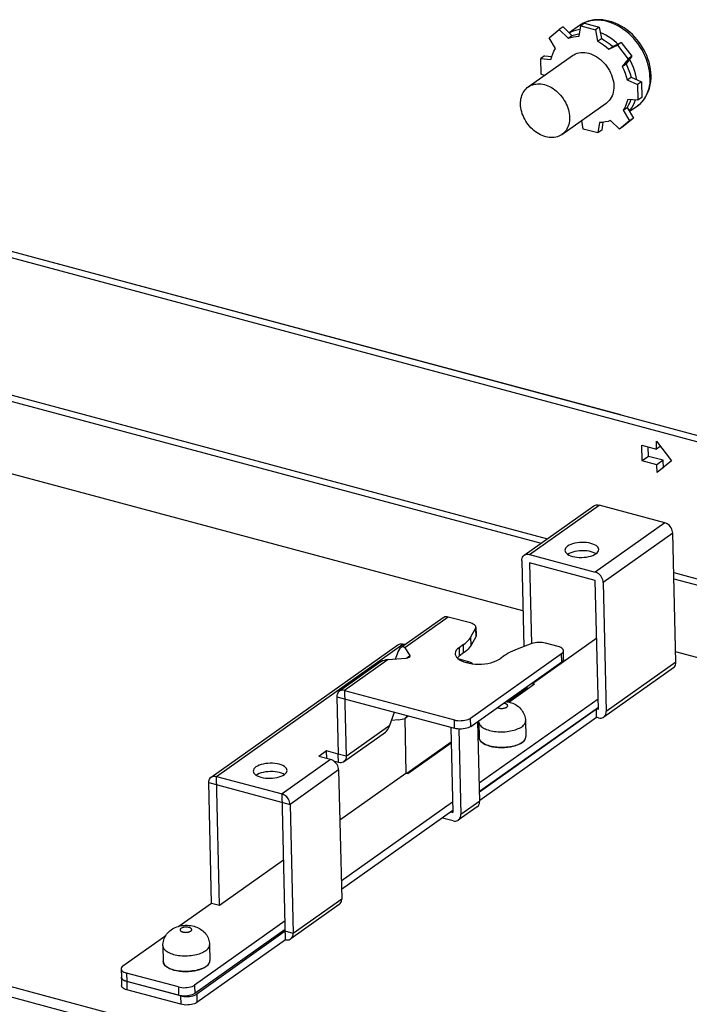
# Model space of a CAD drawing. Header units: millimetres. Extents: x 6 to 414, y 7 to 290.
# Tile 46 of 256: x 147.4 to 153.14, y 122.3 to 130.74. Entities that reach past the tile are written whole.
import ezdxf

# ---------------------------------------------------------------- set-up
doc = ezdxf.new("R2010")
doc.units = ezdxf.units.MM
doc.header["$LTSCALE"] = 23.1
doc.layers.get('0').update_dxf_attribs({"linetype": 'CONTINUOUS'})
doc.layers.add('00_COMPONENTS', color=7, linetype='CONTINUOUS')
doc.layers.add('02___PRT_ALL_AXES', color=7, linetype='CONTINUOUS')

msp = doc.modelspace()

# ---------------------------------------------------------------- linework, layer by layer
at = {"color": 7, "linetype": 'Continuous'}
for p, q in [((152.2415, 130.7153), (152.209, 130.6922)), ((152.2415, 130.7153), (152.3675, 130.6814)), ((151.938, 130.5889), (152.0248, 130.66)), ((152.0573, 130.683), (152.0248, 130.66)), ((152.0248, 130.66), (152.0998, 130.5852)), ((152.0573, 130.683), (152.1323, 130.6083)), ((152.1956, 130.602), (152.209, 130.6922)), ((152.209, 130.6922), (152.335, 130.6584)), ((152.3675, 130.6814), (152.335, 130.6584)), ((152.335, 130.6584), (152.3528, 130.5598)), ((152.3675, 130.6814), (152.3854, 130.5828)), ((151.9914, 130.4966), (151.938, 130.5889)), ((152.0998, 130.5852), (152.1323, 130.6083)), ((152.3528, 130.5598), (152.3854, 130.5828)), ((152.4598, 130.534), (152.4832, 130.5142)), ((152.4832, 130.5142), (152.5555, 130.5494)), ((152.5555, 130.5494), (152.523, 130.5263)), ((152.5555, 130.5494), (152.6469, 130.4305)), ((152.4506, 130.4911), (152.523, 130.5263)), ((152.4506, 130.4911), (152.4832, 130.5142)), ((152.523, 130.5263), (152.6144, 130.4074)), ((151.8981, 130.4344), (151.8656, 130.4113)), ((151.8656, 130.4113), (151.9538, 130.4042)), ((151.8687, 130.277), (151.8656, 130.4113)), ((151.8981, 130.4344), (151.9603, 130.4294)), ((151.9538, 130.4042), (151.9603, 130.4294)), ((152.6144, 130.4074), (152.5646, 130.3428)), ((152.5646, 130.3428), (152.5972, 130.3658)), ((152.6469, 130.4305), (152.5972, 130.3658)), ((152.5972, 130.3658), (152.6106, 130.3378)), ((152.6469, 130.4305), (152.6144, 130.4074)), ((151.8956, 130.2648), (151.8687, 130.277)), ((152.6072, 130.2289), (152.6397, 130.2519)), ((152.6072, 130.2289), (152.6962, 130.1884)), ((152.6397, 130.2519), (152.7287, 130.2115)), ((152.7287, 130.2115), (152.6962, 130.1884)), ((152.7287, 130.2115), (152.7319, 130.0772)), ((152.6962, 130.1884), (152.6993, 130.0542)), ((152.6993, 130.0542), (152.6111, 130.0613)), ((152.7319, 130.0772), (152.6993, 130.0542)), ((152.5735, 129.9689), (152.606, 129.992)), ((152.5735, 129.9689), (152.627, 129.8765)), ((152.606, 129.992), (152.6595, 129.8996)), ((152.2299, 129.8071), (152.2168, 129.8797)), ((152.3693, 129.8635), (152.3559, 129.7733)), ((152.3986, 129.8649), (152.3885, 129.7964)), ((152.5401, 129.8055), (152.4651, 129.8802)), ((152.627, 129.8765), (152.5401, 129.8055)), ((152.6595, 129.8996), (152.5726, 129.8286)), ((152.6595, 129.8996), (152.627, 129.8765)), ((152.3559, 129.7733), (152.2299, 129.8071)), ((152.3885, 129.7964), (152.3559, 129.7733)), ((152.5726, 129.8286), (152.5401, 129.8055)), ((147.2519, 127.494), (151.869, 126.2551)), ((151.714, 125.674), (147.2667, 126.8674)), ((152.339, 126.1646), (152.3289, 126.1705)), ((152.3338, 125.9365), (151.771, 126.0875)), ((151.771, 126.0875), (151.7874, 125.3928)), ((152.36, 124.83), (152.3338, 125.9365)), ((153.0065, 125.9498), (157.6236, 124.7109)), ((151.3079, 125.5234), (151.3096, 125.4518)), ((151.311, 125.535), (151.3127, 125.4634)), ((151.2049, 125.3141), (151.2032, 125.3857)), ((151.2691, 125.3807), (151.2674, 125.4523)), ((151.3096, 125.4518), (151.2691, 125.3807)), ((151.7955, 125.0535), (152.3455, 125.4437)), ((151.1659, 125.3593), (151.1676, 125.2877)), ((151.2049, 125.3141), (151.1676, 125.2877)), ((152.0462, 125.2374), (152.0445, 125.309)), ((152.0622, 125.2623), (152.0605, 125.3339)), ((157.4687, 124.1298), (153.0214, 125.3232)), ((151.2657, 124.6838), (152.0462, 125.2374)), ((151.5924, 124.8931), (151.8123, 125.049)), ((151.7953, 125.0594), (151.7955, 125.0535)), ((151.7955, 125.0535), (151.8123, 125.049)), ((150.1849, 124.992), (150.1982, 124.4289)), ((151.5831, 124.8949), (151.7508, 125.0138)), ((150.1194, 124.9384), (151.1275, 124.6679)), ((152.3579, 124.9187), (151.3396, 124.1964)), ((150.5715, 124.6936), (150.6122, 124.8061)), ((151.3413, 124.1239), (152.3432, 124.8345)), ((152.36, 124.83), (152.3432, 124.8345)), ((152.3449, 124.7629), (152.3432, 124.8345)), ((150.6483, 124.741), (150.5869, 124.7361)), ((150.7003, 124.7536), (150.7114, 124.2847)), ((150.7082, 124.7582), (150.7309, 124.7743)), ((151.1275, 124.6679), (151.1258, 124.7395)), ((151.2657, 124.6838), (151.264, 124.7554)), ((151.3273, 124.7135), (151.336, 124.7196)), ((151.3275, 124.7052), (151.3362, 124.7114)), ((151.336, 124.722), (151.3362, 124.7338)), ((151.336, 124.722), (151.3362, 124.718)), ((151.336, 124.722), (151.3391, 124.5877)), ((151.7358, 124.7315), (151.739, 124.5972)), ((150.1773, 124.3817), (150.5353, 124.6356)), ((150.1982, 124.4289), (150.5715, 124.6936)), ((151.0961, 124.6763), (151.1134, 123.9458)), ((150.7196, 124.2825), (151.0991, 124.5516)), ((150.7282, 124.2802), (151.0992, 124.5433)), ((151.3399, 124.5808), (151.3391, 124.5877)), ((151.6913, 124.5377), (151.7071, 124.5474)), ((151.7071, 124.5474), (151.6975, 124.5412)), ((151.7071, 124.5474), (151.7199, 124.5579)), ((151.7071, 124.5474), (151.7155, 124.5539)), ((151.7199, 124.5579), (151.7294, 124.5688)), ((151.7286, 124.5676), (151.7332, 124.5748)), ((151.7294, 124.5688), (151.7358, 124.5802)), ((151.7384, 124.5894), (151.739, 124.597)), ((150.0317, 124.4095), (150.0302, 124.474)), ((150.1327, 124.3753), (150.0944, 124.3856)), ((150.1982, 124.4289), (150.131, 124.4469)), ((150.1327, 124.3753), (150.131, 124.4469)), ((150.1445, 123.8826), (150.7114, 124.2847)), ((150.7114, 124.2847), (150.7282, 124.2802)), ((149.0208, 124.2026), (149.718, 124.0155)), ((149.1125, 123.1506), (149.0863, 124.2562)), ((149.6687, 124.2707), (149.6586, 124.2765)), ((149.6787, 122.8555), (149.6491, 124.1052)), ((151.1113, 124.0345), (150.1569, 123.3576)), ((151.0957, 123.9506), (151.1134, 123.9458)), ((142.2791, 123.8078), (165.2978, 117.6311)), ((149.1125, 123.1506), (149.6625, 123.5407)), ((148.7657, 122.9704), (149.0453, 123.1687)), ((149.0453, 123.1687), (149.1125, 123.1506)), ((149.6749, 123.0157), (148.8997, 122.4659)), ((148.2864, 122.6305), (148.6526, 122.8901)), ((149.677, 122.9271), (148.9182, 122.3889)), ((149.7443, 122.909), (149.677, 122.9271)), ((148.6286, 122.8018), (148.6317, 122.6675)), ((149.0285, 122.8113), (149.0316, 122.677)), ((148.2705, 122.6056), (148.2722, 122.5339)), ((148.6325, 122.6606), (148.6317, 122.6675)), ((148.984, 122.6174), (148.9997, 122.6272)), ((148.9997, 122.6272), (148.9901, 122.621)), ((148.9997, 122.6272), (149.0125, 122.6377)), ((148.9997, 122.6272), (149.0081, 122.6337)), ((149.0125, 122.6377), (149.022, 122.6486)), ((149.0212, 122.6474), (149.0258, 122.6546)), ((149.022, 122.6486), (149.0284, 122.66)), ((149.0311, 122.6692), (149.0316, 122.6768)), ((148.2722, 122.533), (148.2739, 122.4614)), ((148.7615, 122.45), (148.3162, 122.5695)), ((148.3162, 122.5695), (148.3179, 122.4979)), ((148.78, 122.373), (148.318, 122.497)), ((148.318, 122.497), (148.3197, 122.4253)), ((148.7615, 122.45), (148.7632, 122.3784)), ((148.8997, 122.4659), (148.9014, 122.3943)), ((148.78, 122.373), (148.7817, 122.3014)), ((148.8974, 122.3781), (148.9086, 122.3831)), ((148.9086, 122.3831), (148.9182, 122.3889)), ((148.9182, 122.3889), (148.9199, 122.3173))]:
    msp.add_line(p, q, dxfattribs=at)
at = {"color": 4, "linetype": 'Continuous'}
msp.add_line((152.5518, 127.3565), (147.5112, 128.709), dxfattribs=at)
at = {"color": 3, "linetype": 'Continuous'}
for p, q in [((147.2506, 127.5473), (151.9232, 126.2935)), ((151.7247, 126.1528), (152.3209, 126.5756)), ((151.7693, 126.1591), (152.3655, 126.582)), ((152.9284, 126.431), (152.3655, 126.582)), ((152.9284, 126.431), (152.3321, 126.0081)), ((152.9973, 126.3413), (152.401, 125.9184)), ((153.0235, 125.2348), (152.9973, 126.3413)), ((151.7693, 126.1591), (152.3321, 126.0081)), ((151.7038, 126.1055), (151.7212, 125.3679)), ((153.0053, 126.0032), (157.6778, 124.7493)), ((152.401, 125.9184), (152.4273, 124.812)), ((151.0292, 125.6161), (150.6712, 125.3622)), ((151.0738, 125.6224), (150.7005, 125.3577)), ((151.2653, 125.5711), (151.0738, 125.6224)), ((151.2674, 125.4523), (151.3079, 125.5234)), ((149.0417, 124.2498), (150.6406, 125.3839)), ((149.0863, 124.2562), (150.6852, 125.3903)), ((150.7038, 125.3853), (150.6852, 125.3903)), ((151.2032, 125.3857), (151.1659, 125.3593)), ((151.7905, 125.3939), (151.6633, 125.3461)), ((152.0147, 125.37), (151.9072, 125.3988)), ((150.635, 125.3041), (150.6196, 125.2616)), ((150.7005, 125.3577), (150.744, 125.2933)), ((151.264, 124.7554), (152.0445, 125.309)), ((150.4983, 125.2395), (150.1403, 124.9856)), ((150.5581, 125.2567), (150.1849, 124.992)), ((150.5581, 125.2567), (150.7095, 125.2688)), ((150.7148, 125.2694), (150.744, 125.2933)), ((151.2481, 125.2392), (151.1591, 125.2631)), ((151.2481, 125.2392), (151.2348, 125.2298)), ((151.5561, 125.2911), (151.5187, 125.2646)), ((153.0235, 125.2348), (152.4273, 124.812)), ((153.0025, 125.1876), (152.4063, 124.7647)), ((150.1849, 124.992), (151.1258, 124.7395)), ((150.1194, 124.9384), (150.131, 124.4469)), ((152.3596, 124.847), (151.3413, 124.1248)), ((151.3432, 124.0431), (151.327, 124.7273)), ((151.343, 124.0523), (152.3449, 124.7629)), ((152.3617, 124.7584), (152.3449, 124.7629)), ((151.1632, 124.6624), (151.1806, 123.9278)), ((150.0302, 124.474), (149.9646, 124.4275)), ((150.131, 124.4469), (150.0302, 124.474)), ((150.0654, 124.4004), (149.6491, 124.1052)), ((150.0654, 124.4004), (149.9646, 124.4275)), ((150.1343, 124.3108), (149.718, 124.0155)), ((150.1343, 124.3108), (150.1605, 123.2043)), ((149.0453, 123.1687), (149.0208, 124.2026)), ((149.0863, 124.2562), (149.6491, 124.1052)), ((151.3432, 124.0431), (151.1806, 123.9278)), ((149.718, 124.0155), (149.7443, 122.909)), ((151.113, 123.9629), (150.1586, 123.2859)), ((151.3223, 123.9959), (151.1597, 123.8806)), ((151.1151, 123.8742), (151.0229, 123.8989)), ((142.2812, 123.7183), (165.2999, 117.5415)), ((150.1605, 123.2043), (149.7443, 122.909)), ((150.1396, 123.1571), (149.7233, 122.8618)), ((149.6766, 122.9441), (148.9014, 122.3943)), ((149.6787, 122.8555), (148.9199, 122.3173)), ((148.2723, 122.5319), (148.2722, 122.5339)), ((148.7632, 122.3784), (148.3179, 122.4979)), ((148.7817, 122.3014), (148.3197, 122.4253)), ((148.7772, 122.3753), (148.7632, 122.3784)), ((148.7918, 122.3733), (148.7772, 122.3753))]:
    msp.add_line(p, q, dxfattribs=at)
at = {"color": 7, "linetype": 'Continuous'}
for points in [[(152.1323, 130.6083), (152.155, 130.6158), (152.1785, 130.6211), (152.1988, 130.6237)], [(152.0998, 130.5852), (152.1225, 130.5928), (152.146, 130.5981), (152.1704, 130.6011), (152.1956, 130.602)], [(152.3528, 130.5598), (152.3784, 130.5453), (152.4032, 130.5291), (152.4273, 130.511), (152.4506, 130.4911)], [(152.3854, 130.5828), (152.4109, 130.5684), (152.4357, 130.5521), (152.4598, 130.534)], [(151.9603, 130.4294), (151.9687, 130.4531), (151.9791, 130.4755), (151.9914, 130.4966)], [(152.1378, 130.4367), (152.1493, 130.444), (152.1631, 130.4509), (152.1778, 130.4564), (152.1932, 130.4603), (152.2092, 130.4627), (152.2258, 130.4635), (152.2427, 130.4628), (152.2598, 130.4604), (152.2772, 130.4565), (152.2945, 130.4511), (152.3118, 130.4442), (152.3289, 130.4359), (152.3456, 130.4261), (152.362, 130.4151), (152.3778, 130.4027), (152.3929, 130.3893), (152.4073, 130.3747), (152.4208, 130.3592), (152.4334, 130.3429), (152.4449, 130.3257), (152.4554, 130.308), (152.4646, 130.2897), (152.4727, 130.271), (152.4794, 130.2521), (152.4847, 130.233), (152.4887, 130.214), (152.4913, 130.1951), (152.4925, 130.1764)], [(152.5646, 130.3428), (152.5781, 130.3148), (152.5897, 130.2865), (152.5994, 130.2578), (152.6072, 130.2289)], [(152.6106, 130.3378), (152.6222, 130.3095), (152.6319, 130.2809), (152.6397, 130.2519)], [(152.4925, 130.1764), (152.4922, 130.158), (152.4905, 130.1403), (152.4873, 130.1232), (152.4828, 130.1068), (152.4769, 130.0912), (152.4697, 130.0767), (152.4612, 130.0632), (152.4514, 130.0508), (152.4406, 130.0397), (152.4286, 130.0299), (152.4271, 130.0288)], [(152.6111, 130.0613), (152.6046, 130.0362), (152.5962, 130.0124), (152.5858, 129.99), (152.5735, 129.9689)], [(152.6371, 130.0592), (152.6287, 130.0355), (152.6183, 130.013), (152.606, 129.992)], [(152.4189, 129.8674), (152.3945, 129.8643), (152.3693, 129.8635)], [(152.4651, 129.8802), (152.4424, 129.8727), (152.4189, 129.8674)], [(152.3289, 126.1705), (152.3143, 126.1767), (152.2978, 126.1819), (152.2797, 126.186), (152.2603, 126.1889), (152.2401, 126.1905), (152.2195, 126.1907), (152.1988, 126.1897), (152.1786, 126.1874), (152.1592, 126.1838), (152.1411, 126.1791), (152.1245, 126.1733), (152.11, 126.1665), (152.0974, 126.1589)], [(151.3127, 125.4634), (151.3123, 125.4587), (151.3096, 125.4518)], [(151.2691, 125.3807), (151.2617, 125.3691), (151.253, 125.3576), (151.2429, 125.3464), (151.2315, 125.3354), (151.2189, 125.3246), (151.2049, 125.3141)], [(151.1676, 125.2877), (151.1542, 125.2766), (151.1497, 125.2716)], [(152.0621, 125.2623), (152.0616, 125.2573), (152.0588, 125.2503), (152.0537, 125.2437), (152.0462, 125.2374)], [(151.5722, 124.8754), (151.5685, 124.8773), (151.5643, 124.8789), (151.5598, 124.8803), (151.5549, 124.8814), (151.5498, 124.8823), (151.5461, 124.8827)], [(151.5668, 124.8973), (151.576, 124.8962), (151.59, 124.8937)], [(151.5747, 124.8498), (151.5775, 124.852), (151.5797, 124.8543), (151.5813, 124.8567), (151.5823, 124.8592), (151.5827, 124.8617), (151.5825, 124.8642), (151.5816, 124.8666), (151.5801, 124.869), (151.578, 124.8713), (151.5754, 124.8735), (151.5722, 124.8754)], [(151.59, 124.8937), (151.6033, 124.8905), (151.6156, 124.8867), (151.6272, 124.8823), (151.6383, 124.8774), (151.6489, 124.8719), (151.6593, 124.8656), (151.6692, 124.8587), (151.6788, 124.8509), (151.6879, 124.8425), (151.6966, 124.833), (151.7045, 124.8231), (151.711, 124.8135), (151.7168, 124.8035), (151.7223, 124.7923), (151.7269, 124.7805), (151.7305, 124.769), (151.7331, 124.7572), (151.735, 124.7446), (151.7358, 124.7315)], [(151.4944, 124.846), (151.4969, 124.8448), (151.5011, 124.8432), (151.5056, 124.8418), (151.5105, 124.8407), (151.5156, 124.8398)], [(151.5156, 124.8398), (151.521, 124.8392), (151.5265, 124.8388), (151.5321, 124.8388), (151.5377, 124.839), (151.5433, 124.8395), (151.5487, 124.8402), (151.5539, 124.8413), (151.5588, 124.8425), (151.5634, 124.8441), (151.5677, 124.8458), (151.5714, 124.8477), (151.5747, 124.8498)], [(151.3362, 124.718), (151.3377, 124.7111), (151.3404, 124.7043), (151.3443, 124.6976), (151.3494, 124.691), (151.3557, 124.6847), (151.363, 124.6787), (151.3714, 124.673), (151.3809, 124.6676), (151.3913, 124.6625), (151.4025, 124.6579), (151.4146, 124.6536), (151.4275, 124.6499), (151.441, 124.6466), (151.4551, 124.6438), (151.4697, 124.6415), (151.4847, 124.6397), (151.5, 124.6385), (151.5156, 124.6378), (151.5313, 124.6376), (151.547, 124.638), (151.5626, 124.639), (151.578, 124.6405), (151.5933, 124.6425), (151.6081, 124.6451), (151.6225, 124.6481), (151.6364, 124.6517), (151.6496, 124.6557), (151.6622, 124.6601), (151.674, 124.665), (151.6849, 124.6702), (151.6949, 124.6758), (151.7039, 124.6817)], [(151.7039, 124.6817), (151.7119, 124.6878), (151.7188, 124.6942), (151.7246, 124.7009), (151.7292, 124.7076), (151.7326, 124.7145), (151.7348, 124.7215), (151.7358, 124.7285), (151.7358, 124.7315)], [(151.2657, 124.6838), (151.256, 124.678), (151.2448, 124.673), (151.2319, 124.6688), (151.2178, 124.6655), (151.2027, 124.6632), (151.1872, 124.662), (151.1715, 124.6618), (151.1561, 124.6628), (151.1415, 124.6648), (151.1275, 124.6679)], [(151.3391, 124.5878), (151.3398, 124.5814), (151.3436, 124.57), (151.3508, 124.5589)], [(151.3927, 124.529), (151.382, 124.5344), (151.3723, 124.5402), (151.3638, 124.5463), (151.3564, 124.5528), (151.3503, 124.5595), (151.3455, 124.5664), (151.342, 124.5736), (151.3399, 124.5808)], [(151.3508, 124.5589), (151.3612, 124.5484), (151.3746, 124.5387), (151.3909, 124.5299)], [(151.6975, 124.5412), (151.687, 124.5353), (151.6753, 124.5299), (151.6628, 124.5249), (151.6494, 124.5203), (151.6353, 124.5162), (151.6204, 124.5127), (151.6051, 124.5097), (151.5893, 124.5072), (151.5731, 124.5054), (151.5567, 124.5041), (151.5402, 124.5034), (151.5237, 124.5034), (151.5073, 124.5039), (151.4911, 124.5051), (151.4752, 124.5069), (151.4598, 124.5092), (151.4449, 124.5121), (151.4307, 124.5156), (151.4172, 124.5196)], [(151.6064, 124.5099), (151.6304, 124.515), (151.6528, 124.5214), (151.6733, 124.529), (151.6913, 124.5377)], [(151.7155, 124.5539), (151.7226, 124.5607), (151.7286, 124.5676)], [(151.7332, 124.5748), (151.7365, 124.5821), (151.7384, 124.5894)], [(151.7358, 124.5802), (151.7388, 124.5919), (151.739, 124.5972)], [(151.3909, 124.5299), (151.4097, 124.5221), (151.4307, 124.5156)], [(151.4172, 124.5196), (151.4045, 124.5241), (151.3927, 124.529)], [(151.4307, 124.5156), (151.4535, 124.5104), (151.4779, 124.5065), (151.5032, 124.5042), (151.5292, 124.5033), (151.5554, 124.504), (151.5812, 124.5062), (151.6064, 124.5099)], [(150.1773, 124.3817), (150.1719, 124.3784), (150.163, 124.3749), (150.1534, 124.3732), (150.1433, 124.3734), (150.1327, 124.3753)], [(150.1982, 124.4289), (150.1976, 124.4178), (150.1954, 124.4076), (150.1916, 124.3984), (150.1864, 124.3902), (150.1797, 124.3835), (150.1773, 124.3817)], [(149.6586, 124.2765), (149.644, 124.2828), (149.6275, 124.288), (149.6094, 124.2921), (149.59, 124.295), (149.5698, 124.2966), (149.5492, 124.2968), (149.5285, 124.2958), (149.5083, 124.2935), (149.4889, 124.2899), (149.4707, 124.2852), (149.4542, 124.2793), (149.4397, 124.2726), (149.4271, 124.265)], [(148.6525, 122.89), (148.6601, 122.9014), (148.6687, 122.9122), (148.6783, 122.9223), (148.6886, 122.9316), (148.6997, 122.9402)], [(148.6997, 122.9402), (148.7104, 122.9472), (148.7219, 122.9537), (148.7344, 122.9596), (148.7476, 122.9649), (148.7614, 122.9693)], [(148.7614, 122.9693), (148.7759, 122.973), (148.7913, 122.9758), (148.807, 122.9778), (148.8225, 122.9787), (148.838, 122.9787), (148.8535, 122.9778), (148.8686, 122.976), (148.8827, 122.9735), (148.8959, 122.9702), (148.9082, 122.9665), (148.9198, 122.9621), (148.9309, 122.9572), (148.9415, 122.9517), (148.9519, 122.9454), (148.9619, 122.9384), (148.9714, 122.9307), (148.9805, 122.9223), (148.9892, 122.9128), (148.9971, 122.9029), (149.0036, 122.8933), (149.0094, 122.8833), (149.0149, 122.872), (149.0195, 122.8603), (149.0231, 122.8488), (149.0258, 122.8369), (149.0276, 122.8244), (149.0285, 122.8113)], [(148.7833, 122.9521), (148.7805, 122.9499), (148.7784, 122.9475), (148.7767, 122.9451), (148.7757, 122.9426), (148.7753, 122.9401), (148.7756, 122.9377), (148.7765, 122.9352), (148.7779, 122.9328), (148.78, 122.9305), (148.7827, 122.9284), (148.7859, 122.9264), (148.7896, 122.9246), (148.7937, 122.923), (148.7982, 122.9216), (148.8031, 122.9205), (148.8083, 122.9196), (148.8136, 122.919), (148.8191, 122.9186), (148.8247, 122.9185), (148.8303, 122.9188), (148.8359, 122.9193), (148.8413, 122.92), (148.8465, 122.9211), (148.8514, 122.9223), (148.856, 122.9238), (148.8603, 122.9256), (148.864, 122.9275), (148.8673, 122.9295)], [(148.8673, 122.9295), (148.8701, 122.9318), (148.8723, 122.9341), (148.8739, 122.9365), (148.8749, 122.939), (148.8753, 122.9415), (148.8751, 122.944), (148.8742, 122.9464), (148.8727, 122.9488), (148.8706, 122.9511), (148.868, 122.9532), (148.8648, 122.9552), (148.8611, 122.957), (148.857, 122.9587), (148.8524, 122.96), (148.8475, 122.9612), (148.8424, 122.9621), (148.837, 122.9627), (148.8315, 122.963), (148.8259, 122.9631), (148.8203, 122.9629), (148.8148, 122.9624), (148.8094, 122.9616), (148.8042, 122.9606), (148.7992, 122.9593), (148.7946, 122.9578), (148.7904, 122.9561), (148.7866, 122.9542), (148.7833, 122.9521)], [(148.6286, 122.8018), (148.6288, 122.8148), (148.6301, 122.8278), (148.6324, 122.8407), (148.6359, 122.8535), (148.6404, 122.866), (148.6459, 122.8782), (148.6525, 122.89)], [(148.6286, 122.8018), (148.6289, 122.7978), (148.6303, 122.7909), (148.633, 122.784), (148.637, 122.7774), (148.642, 122.7708), (148.6483, 122.7645), (148.6556, 122.7585), (148.6641, 122.7528), (148.6735, 122.7473), (148.6839, 122.7423), (148.6952, 122.7376), (148.7073, 122.7334), (148.7201, 122.7297), (148.7336, 122.7263), (148.7477, 122.7235), (148.7623, 122.7212), (148.7773, 122.7195), (148.7927, 122.7182), (148.8082, 122.7176), (148.8239, 122.7174), (148.8396, 122.7178), (148.8552, 122.7188), (148.8707, 122.7203), (148.8859, 122.7223), (148.9007, 122.7249), (148.9151, 122.7279), (148.929, 122.7315), (148.9423, 122.7355), (148.9548, 122.7399), (148.9666, 122.7447), (148.9775, 122.75), (148.9875, 122.7556), (148.9965, 122.7614)], [(148.9965, 122.7614), (149.0045, 122.7676), (149.0114, 122.774), (149.0172, 122.7806), (149.0218, 122.7874), (149.0252, 122.7943), (149.0274, 122.8013), (149.0284, 122.8083), (149.0285, 122.8113)], [(148.2864, 122.6305), (148.2789, 122.6241), (148.2738, 122.6175), (148.271, 122.6106), (148.2705, 122.6055)], [(148.2705, 122.6055), (148.2706, 122.6036), (148.2727, 122.5967), (148.2772, 122.5901), (148.284, 122.5839), (148.2929, 122.5783), (148.3036, 122.5735), (148.3162, 122.5695)], [(148.6318, 122.6675), (148.6324, 122.6612), (148.6362, 122.6498), (148.6434, 122.6387)], [(148.6854, 122.6088), (148.6746, 122.6142), (148.6649, 122.62), (148.6564, 122.6261), (148.649, 122.6325), (148.6429, 122.6393), (148.6381, 122.6462), (148.6347, 122.6534), (148.6325, 122.6606)], [(148.6434, 122.6387), (148.6538, 122.6282), (148.6673, 122.6185), (148.6835, 122.6097)], [(148.6835, 122.6097), (148.7023, 122.6019), (148.7233, 122.5954)], [(148.7098, 122.5994), (148.6971, 122.6038), (148.6854, 122.6088)], [(148.9901, 122.621), (148.9796, 122.6151), (148.968, 122.6097), (148.9554, 122.6046), (148.942, 122.6001), (148.9279, 122.596), (148.9131, 122.5925), (148.8977, 122.5895), (148.8819, 122.587), (148.8657, 122.5852), (148.8493, 122.5839), (148.8328, 122.5832), (148.8163, 122.5832), (148.7999, 122.5837), (148.7837, 122.5849), (148.7678, 122.5867), (148.7524, 122.589), (148.7375, 122.5919), (148.7233, 122.5954), (148.7098, 122.5994)], [(148.7233, 122.5954), (148.7462, 122.5902), (148.7705, 122.5863), (148.7958, 122.584), (148.8218, 122.5831), (148.848, 122.5838), (148.8738, 122.586), (148.899, 122.5897)], [(148.899, 122.5897), (148.923, 122.5948), (148.9454, 122.6012), (148.9659, 122.6088), (148.984, 122.6174)], [(149.0081, 122.6337), (149.0153, 122.6404), (149.0212, 122.6474)], [(149.0258, 122.6546), (149.0291, 122.6619), (149.0311, 122.6692)], [(149.0284, 122.66), (149.0314, 122.6717), (149.0316, 122.677)], [(148.318, 122.497), (148.3054, 122.501), (148.2946, 122.5058), (148.2857, 122.5114), (148.2789, 122.5176), (148.2744, 122.5242), (148.2723, 122.531), (148.2722, 122.533)], [(148.7615, 122.45), (148.7755, 122.4469), (148.7901, 122.4449), (148.8055, 122.444), (148.8212, 122.4441), (148.8368, 122.4453), (148.8518, 122.4476), (148.8659, 122.4509), (148.8788, 122.4551), (148.89, 122.4601), (148.8997, 122.4659)], [(148.78, 122.373), (148.794, 122.3699), (148.8086, 122.3679), (148.8241, 122.3669), (148.8397, 122.3671), (148.8553, 122.3683), (148.8703, 122.3706), (148.8844, 122.3739), (148.8974, 122.3781)]]:
    msp.add_lwpolyline(points, dxfattribs=at)
at = {"color": 3, "linetype": 'Continuous'}
for points in [[(152.3209, 126.5756), (152.3263, 126.5789), (152.3352, 126.5824), (152.3448, 126.5841), (152.3549, 126.5839), (152.3655, 126.582)], [(152.9973, 126.3413), (152.9961, 126.3529), (152.9935, 126.3643), (152.9892, 126.3758), (152.9834, 126.3868), (152.9764, 126.3972), (152.9682, 126.4067), (152.959, 126.4149), (152.9492, 126.4219), (152.939, 126.4272), (152.9284, 126.431)], [(152.0957, 126.2305), (152.0857, 126.2221), (152.0785, 126.2135), (152.0741, 126.2044), (152.0726, 126.1944)], [(152.3625, 126.2012), (152.361, 126.2096), (152.3567, 126.2185), (152.3495, 126.227), (152.3396, 126.2349), (152.3272, 126.2421), (152.3126, 126.2483), (152.2961, 126.2535), (152.278, 126.2576), (152.2586, 126.2605), (152.2384, 126.2621), (152.2178, 126.2624), (152.1971, 126.2613), (152.1769, 126.259), (152.1575, 126.2554), (152.1394, 126.2507), (152.1228, 126.2449), (152.1083, 126.2382), (152.0957, 126.2305)], [(151.7038, 126.1055), (151.7044, 126.1166), (151.7065, 126.1268), (151.7103, 126.1361), (151.7156, 126.1442), (151.7223, 126.1509), (151.7247, 126.1528)], [(151.7247, 126.1528), (151.7301, 126.156), (151.739, 126.1595), (151.7486, 126.1612), (151.7587, 126.1611), (151.7693, 126.1591)], [(152.0726, 126.1944), (152.074, 126.186), (152.0783, 126.1771), (152.0856, 126.1686), (152.0954, 126.1607)], [(152.0954, 126.1607), (152.1078, 126.1535), (152.1224, 126.1473), (152.1389, 126.1421), (152.1571, 126.138), (152.1764, 126.1351), (152.1966, 126.1335), (152.2173, 126.1332), (152.2379, 126.1343), (152.2581, 126.1366), (152.2775, 126.1402), (152.2957, 126.1449), (152.3122, 126.1507), (152.3267, 126.1574), (152.3393, 126.1651)], [(152.3393, 126.1651), (152.3493, 126.1735), (152.3565, 126.1821), (152.3609, 126.1912), (152.3625, 126.2012)], [(152.401, 125.9184), (152.3999, 125.93), (152.3972, 125.9414), (152.3929, 125.9529), (152.3872, 125.964), (152.3801, 125.9743), (152.372, 125.9838), (152.3628, 125.9921), (152.353, 125.999), (152.3428, 126.0043), (152.3321, 126.0081)], [(151.0738, 125.6224), (151.0632, 125.6244), (151.0531, 125.6245), (151.0435, 125.6228), (151.0346, 125.6194), (151.0292, 125.6161)], [(151.311, 125.535), (151.3108, 125.5372), (151.3087, 125.5441), (151.3041, 125.5506), (151.2973, 125.5567), (151.2884, 125.5623), (151.2778, 125.567), (151.2653, 125.5711)], [(151.3079, 125.5234), (151.3106, 125.5304), (151.311, 125.535)], [(150.6407, 125.3839), (150.6461, 125.3872), (150.6549, 125.3906), (150.6645, 125.3923), (150.6746, 125.3922), (150.6852, 125.3903)], [(151.2032, 125.3857), (151.2172, 125.3962), (151.2298, 125.407), (151.2412, 125.418), (151.2513, 125.4292), (151.26, 125.4407), (151.2674, 125.4523)], [(151.9072, 125.3988), (151.8933, 125.4019), (151.8788, 125.4039), (151.8635, 125.4048), (151.8479, 125.4047), (151.8324, 125.4035), (151.8174, 125.4013), (151.8035, 125.3981), (151.7905, 125.3939)], [(151.1659, 125.3593), (151.1525, 125.3482), (151.1425, 125.3368), (151.1358, 125.3248), (151.1326, 125.3126), (151.1324, 125.307)], [(151.1324, 125.307), (151.1331, 125.3003), (151.1371, 125.2883), (151.1446, 125.2767)], [(151.6633, 125.3461), (151.6429, 125.3379), (151.6234, 125.3294), (151.6049, 125.3204), (151.5875, 125.311), (151.5712, 125.3012), (151.5561, 125.2911)], [(152.0605, 125.3339), (152.0603, 125.3359), (152.0582, 125.3428), (152.0537, 125.3494), (152.0469, 125.3555), (152.038, 125.3611), (152.0273, 125.3659), (152.0147, 125.37)], [(152.0445, 125.309), (152.052, 125.3153), (152.0571, 125.322), (152.0599, 125.3289), (152.0605, 125.3339)], [(151.1446, 125.2767), (151.1555, 125.2657), (151.1697, 125.2555), (151.1867, 125.2462), (151.2065, 125.2381), (151.2285, 125.2312), (151.2525, 125.2257), (151.278, 125.2217), (151.3047, 125.2192), (151.332, 125.2184), (151.3594, 125.2191), (151.3866, 125.2214), (151.413, 125.2252), (151.4382, 125.2306), (151.4617, 125.2373), (151.4833, 125.2453), (151.5022, 125.2544), (151.5187, 125.2646)], [(151.2807, 125.2215), (151.2788, 125.2232), (151.2689, 125.2302), (151.2588, 125.2355), (151.2481, 125.2392)], [(153.0025, 125.1876), (153.005, 125.1895), (153.0116, 125.1962), (153.0169, 125.2043), (153.0207, 125.2136), (153.0229, 125.2237), (153.0235, 125.2348)], [(150.1403, 124.9856), (150.1378, 124.9837), (150.1312, 124.977), (150.1259, 124.9689), (150.1221, 124.9596), (150.1199, 124.9495), (150.1194, 124.9384)], [(150.1849, 124.992), (150.1742, 124.9939), (150.1642, 124.994), (150.1545, 124.9923), (150.1457, 124.9889), (150.1403, 124.9856)], [(151.7553, 125.0086), (151.7491, 125.0157), (151.7441, 125.0231)], [(152.4063, 124.7647), (152.4088, 124.7666), (152.4154, 124.7733), (152.4207, 124.7814), (152.4245, 124.7907), (152.4267, 124.8009), (152.4273, 124.812)], [(151.1258, 124.7395), (151.1398, 124.7364), (151.1544, 124.7344), (151.1698, 124.7335), (151.1855, 124.7336), (151.201, 124.7348), (151.2161, 124.7371), (151.2302, 124.7404), (151.2431, 124.7446), (151.2543, 124.7496), (151.264, 124.7554)], [(152.3617, 124.7584), (152.3724, 124.7564), (152.3824, 124.7563), (152.3921, 124.758), (152.4009, 124.7615), (152.4063, 124.7647)], [(149.6922, 124.3073), (149.6907, 124.3157), (149.6864, 124.3246), (149.6792, 124.3331), (149.6693, 124.341), (149.6569, 124.3482), (149.6423, 124.3544), (149.6258, 124.3596), (149.6077, 124.3637), (149.5883, 124.3666), (149.5681, 124.3682), (149.5475, 124.3684), (149.5268, 124.3674), (149.5066, 124.3651), (149.4872, 124.3615), (149.4691, 124.3568), (149.4525, 124.351), (149.438, 124.3442), (149.4254, 124.3366)], [(150.0961, 124.3844), (150.0863, 124.3913), (150.0761, 124.3966), (150.0654, 124.4004)], [(150.1343, 124.3108), (150.1332, 124.3223), (150.1305, 124.3338), (150.1262, 124.3452), (150.1205, 124.3563), (150.1134, 124.3667), (150.1052, 124.3761), (150.0961, 124.3844)], [(149.4254, 124.3366), (149.4154, 124.3282), (149.4082, 124.3195), (149.4038, 124.3105), (149.4022, 124.3005)], [(149.4022, 124.3005), (149.4037, 124.2921), (149.408, 124.2832), (149.4152, 124.2747), (149.4251, 124.2668)], [(149.669, 124.2712), (149.679, 124.2796), (149.6862, 124.2882), (149.6906, 124.2973), (149.6922, 124.3073)], [(149.0208, 124.2026), (149.0214, 124.2137), (149.0235, 124.2239), (149.0273, 124.2332), (149.0326, 124.2413), (149.0393, 124.248), (149.0417, 124.2498)], [(149.0417, 124.2498), (149.0471, 124.2531), (149.056, 124.2566), (149.0656, 124.2583), (149.0757, 124.2581), (149.0863, 124.2562)], [(149.4251, 124.2668), (149.4375, 124.2596), (149.4521, 124.2534), (149.4686, 124.2482), (149.4867, 124.2441), (149.5061, 124.2412), (149.5263, 124.2396), (149.5469, 124.2393), (149.5676, 124.2404), (149.5878, 124.2427), (149.6072, 124.2463), (149.6253, 124.251), (149.6419, 124.2568), (149.6564, 124.2635), (149.669, 124.2712)], [(149.718, 124.0155), (149.7169, 124.0271), (149.7142, 124.0385), (149.7099, 124.05), (149.7042, 124.0611), (149.6972, 124.0714), (149.689, 124.0809), (149.6798, 124.0892), (149.67, 124.0961), (149.6598, 124.1014), (149.6491, 124.1052)], [(151.3223, 123.9959), (151.3247, 123.9978), (151.3314, 124.0045), (151.3366, 124.0126), (151.3404, 124.0219), (151.3426, 124.032), (151.3432, 124.0431)], [(151.1151, 123.8742), (151.1257, 123.8723), (151.1358, 123.8721), (151.1454, 123.8738), (151.1543, 123.8773), (151.1597, 123.8806)], [(151.1597, 123.8806), (151.1621, 123.8824), (151.1688, 123.8891), (151.174, 123.8972), (151.1778, 123.9065), (151.18, 123.9167), (151.1806, 123.9278)], [(150.1396, 123.1571), (150.142, 123.1589), (150.1487, 123.1656), (150.154, 123.1737), (150.1578, 123.183), (150.1599, 123.1932), (150.1605, 123.2043)], [(149.6787, 122.8555), (149.6894, 122.8535), (149.6994, 122.8534), (149.7091, 122.8551), (149.7179, 122.8585), (149.7233, 122.8618)], [(149.7233, 122.8618), (149.7258, 122.8637), (149.7324, 122.8704), (149.7377, 122.8785), (149.7415, 122.8878), (149.7437, 122.8979), (149.7443, 122.909)], [(148.3179, 122.4979), (148.3053, 122.5019), (148.2946, 122.5067), (148.2857, 122.5123), (148.2789, 122.5185), (148.2744, 122.5251), (148.2723, 122.5319)], [(148.3197, 122.4253), (148.307, 122.4294), (148.2963, 122.4342), (148.2874, 122.4398), (148.2806, 122.4459), (148.2761, 122.4526), (148.274, 122.4594), (148.2739, 122.4614)], [(148.9014, 122.3943), (148.8917, 122.3885), (148.8805, 122.3835), (148.8676, 122.3793), (148.8535, 122.376), (148.8385, 122.3737), (148.8229, 122.3725), (148.8072, 122.3723), (148.7918, 122.3733)], [(148.9199, 122.3173), (148.9103, 122.3115), (148.8991, 122.3065), (148.8861, 122.3023), (148.872, 122.299), (148.857, 122.2967), (148.8414, 122.2955), (148.8258, 122.2953), (148.8103, 122.2963), (148.7957, 122.2983), (148.7817, 122.3014)]]:
    msp.add_lwpolyline(points, dxfattribs=at)
for centre, major_axis, ratio, start_param, end_param in [((150.665, 125.2597), (0.0233, 0.1073), 0.375013, -0.344273, 1.226524), ((150.597, 125.2115), (0.1114, -0.0095), 0.404008, 1.961988, 2.695968), ((150.6809, 125.2934), (0.0652, -0.0075), 0.364945, 5.208132, 6.586454)]:
    msp.add_ellipse(centre, major_axis=major_axis, ratio=ratio, start_param=start_param, end_param=end_param, dxfattribs=at)
at = {"color": 7, "linetype": 'Continuous'}
for centre, major_axis, ratio, start_param, end_param in [((150.6094, 124.7863), (0.1114, -0.0095), 0.404008, 5.103581, 6.289594), ((150.5415, 124.7381), (0.0233, 0.1073), 0.375013, -2.751929, -1.915069)]:
    msp.add_ellipse(centre, major_axis=major_axis, ratio=ratio, start_param=start_param, end_param=end_param, dxfattribs=at)
at = {"layer": '00_COMPONENTS', "color": 3, "linetype": 'Continuous'}
for p, q in [((141.3154, 130.3716), (175.3394, 121.2417)), ((152.7898, 126.9999), (152.7878, 127.0809)), ((152.9158, 126.9661), (152.7898, 126.9999)), ((152.9174, 126.899), (152.9158, 126.9661))]:
    msp.add_line(p, q, dxfattribs=at)
at = {"layer": '00_COMPONENTS', "color": 7, "linetype": 'Continuous'}
for p, q in [((141.2612, 130.3331), (175.2852, 121.2032)), ((152.7324, 127.0958), (152.8584, 127.062)), ((152.7356, 126.9615), (152.7324, 127.0958)), ((152.8568, 127.1291), (152.986, 126.961)), ((152.8584, 127.062), (152.8568, 127.1291)), ((152.889, 127.0837), (152.8584, 127.062)), ((152.7898, 126.9999), (152.7356, 126.9615)), ((152.8616, 126.9277), (152.7356, 126.9615)), ((152.9158, 126.9661), (152.8616, 126.9277)), ((152.8632, 126.8605), (152.8616, 126.9277)), ((152.986, 126.961), (152.8632, 126.8605))]:
    msp.add_line(p, q, dxfattribs=at)
at = {"layer": '02___PRT_ALL_AXES', "color": 7, "linetype": 'Continuous'}
for p, q in [((152.2127, 130.7037), (152.1992, 130.6947)), ((152.2318, 130.7141), (152.2127, 130.7037)), ((152.2518, 130.7229), (152.2318, 130.7141)), ((152.1992, 130.6947), (152.1095, 130.6311)), ((151.7584, 130.1676), (152.1378, 130.4367)), ((152.0477, 129.7597), (152.4271, 130.0288)), ((152.7277, 130.0336), (152.7122, 130.0184)), ((152.6909, 130.0014), (152.6269, 129.956)), ((152.6909, 130.0014), (152.6909, 130.0014))]:
    msp.add_line(p, q, dxfattribs=at)
for points in [[(152.2512, 130.7234), (152.2297, 130.7134), (152.2094, 130.7016), (152.1992, 130.6947)], [(152.8112, 130.2678), (152.8099, 130.2928), (152.8066, 130.3215), (152.8013, 130.3505), (152.7941, 130.3796), (152.785, 130.4085), (152.774, 130.4372), (152.7612, 130.4655), (152.7467, 130.4931), (152.7306, 130.5199), (152.7128, 130.5458), (152.6937, 130.5707), (152.6731, 130.5943), (152.6514, 130.6165), (152.6285, 130.6373), (152.6047, 130.6565), (152.58, 130.674), (152.5548, 130.6896), (152.529, 130.7034), (152.5028, 130.7153), (152.4765, 130.7252), (152.45, 130.733), (152.4236, 130.7389), (152.3974, 130.7427), (152.3716, 130.7445), (152.3461, 130.7442), (152.3213, 130.742), (152.2971, 130.7377), (152.2737, 130.7315), (152.2512, 130.7234)], [(152.8021, 130.2523), (152.8007, 130.2784), (152.7975, 130.305), (152.7928, 130.3317), (152.7864, 130.3585), (152.7785, 130.3852), (152.769, 130.4118), (152.7579, 130.438), (152.7454, 130.4639), (152.7316, 130.4892), (152.7163, 130.5139), (152.6998, 130.5377), (152.6822, 130.5607), (152.6634, 130.5827), (152.6436, 130.6036), (152.6229, 130.6234), (152.6013, 130.6418), (152.579, 130.6589), (152.5561, 130.6745), (152.5327, 130.6886), (152.5089, 130.7011), (152.4847, 130.7119), (152.4604, 130.7211), (152.436, 130.7285), (152.4117, 130.7342), (152.3875, 130.738), (152.3636, 130.7401), (152.3401, 130.7403), (152.317, 130.7386), (152.2945, 130.7352), (152.2728, 130.73), (152.2518, 130.7229)], [(152.2044, 130.6611), (152.1861, 130.6583), (152.1644, 130.6531), (152.1434, 130.646), (152.1234, 130.6373), (152.1104, 130.6301)], [(152.5264, 130.5352), (152.5145, 130.5465), (152.4929, 130.5649), (152.4706, 130.582), (152.4477, 130.5976), (152.4243, 130.6117), (152.4005, 130.6242), (152.3763, 130.6351), (152.3759, 130.6352)], [(152.6889, 130.2296), (152.6844, 130.2548), (152.678, 130.2816), (152.6701, 130.3083), (152.6605, 130.3349), (152.6495, 130.3612), (152.637, 130.387), (152.6272, 130.4049)], [(151.7584, 130.1676), (151.7615, 130.1697), (151.7729, 130.1766), (151.785, 130.1824), (151.7977, 130.1871), (151.811, 130.1906), (151.8247, 130.193), (151.8388, 130.1943), (151.8532, 130.1943), (151.8679, 130.1932), (151.8828, 130.1909), (151.8977, 130.1874), (151.9127, 130.1828), (151.9277, 130.1771), (151.9425, 130.1703), (151.9571, 130.1625), (151.9715, 130.1536), (151.9855, 130.1438), (151.999, 130.1331), (152.0121, 130.1214), (152.0247, 130.109), (152.0366, 130.0959), (152.0478, 130.082), (152.0583, 130.0676), (152.068, 130.0526), (152.0769, 130.0372), (152.0848, 130.0214), (152.0919, 130.0053), (152.098, 129.989), (152.1031, 129.9726), (152.1071, 129.9561), (152.1102, 129.9397), (152.1121, 129.9234), (152.1131, 129.9073)], [(152.6909, 130.0014), (152.7017, 130.0095), (152.7204, 130.0257), (152.7376, 130.0438), (152.7533, 130.0637), (152.7672, 130.0852), (152.7794, 130.1082), (152.7897, 130.1327), (152.7981, 130.1584), (152.8045, 130.1852), (152.8088, 130.2131), (152.811, 130.2417), (152.8112, 130.2678)], [(152.8021, 130.2523), (152.8019, 130.2265), (152.8, 130.2013), (152.7965, 130.1769), (152.7913, 130.1532), (152.7845, 130.1304), (152.7761, 130.1086), (152.7662, 130.088), (152.7548, 130.0685), (152.7419, 130.0504), (152.7277, 130.0336)], [(151.693, 130.02), (151.6932, 130.0359), (151.6944, 130.0513), (151.6967, 130.0663), (151.7, 130.0808), (151.7044, 130.0947), (151.7098, 130.1079), (151.7162, 130.1204), (151.7235, 130.132), (151.7317, 130.1429), (151.7408, 130.1528), (151.7508, 130.1617), (151.7584, 130.1676)], [(152.6768, 130.056), (152.6761, 130.0535), (152.6677, 130.0317), (152.6578, 130.0111), (152.6464, 129.9916), (152.6335, 129.9735), (152.6235, 129.9617)], [(152.0477, 129.7597), (152.0446, 129.7576), (152.0331, 129.7507), (152.021, 129.7449), (152.0083, 129.7402), (151.9951, 129.7367), (151.9814, 129.7343), (151.9673, 129.733), (151.9529, 129.733), (151.9382, 129.7341), (151.9233, 129.7364), (151.9083, 129.7398), (151.8933, 129.7444), (151.8784, 129.7501), (151.8636, 129.7569), (151.849, 129.7648), (151.8346, 129.7736), (151.8206, 129.7835), (151.807, 129.7942), (151.794, 129.8058), (151.7814, 129.8183), (151.7695, 129.8314), (151.7583, 129.8452), (151.7478, 129.8597), (151.7381, 129.8746), (151.7292, 129.8901), (151.7212, 129.9058), (151.7142, 129.9219), (151.7081, 129.9382), (151.703, 129.9547), (151.6989, 129.9711), (151.6959, 129.9876), (151.6939, 130.0038), (151.693, 130.02)], [(152.7122, 130.0184), (152.6953, 130.0046), (152.6909, 130.0014)], [(152.1131, 129.9073), (152.1129, 129.8914), (152.1117, 129.876), (152.1094, 129.861), (152.1061, 129.8465), (152.1017, 129.8326), (152.0963, 129.8194), (152.0899, 129.8069), (152.0826, 129.7952), (152.0743, 129.7844), (152.0652, 129.7745), (152.0553, 129.7655), (152.0477, 129.7597)]]:
    msp.add_lwpolyline(points, dxfattribs=at)

doc.saveas('drawing.dxf')
